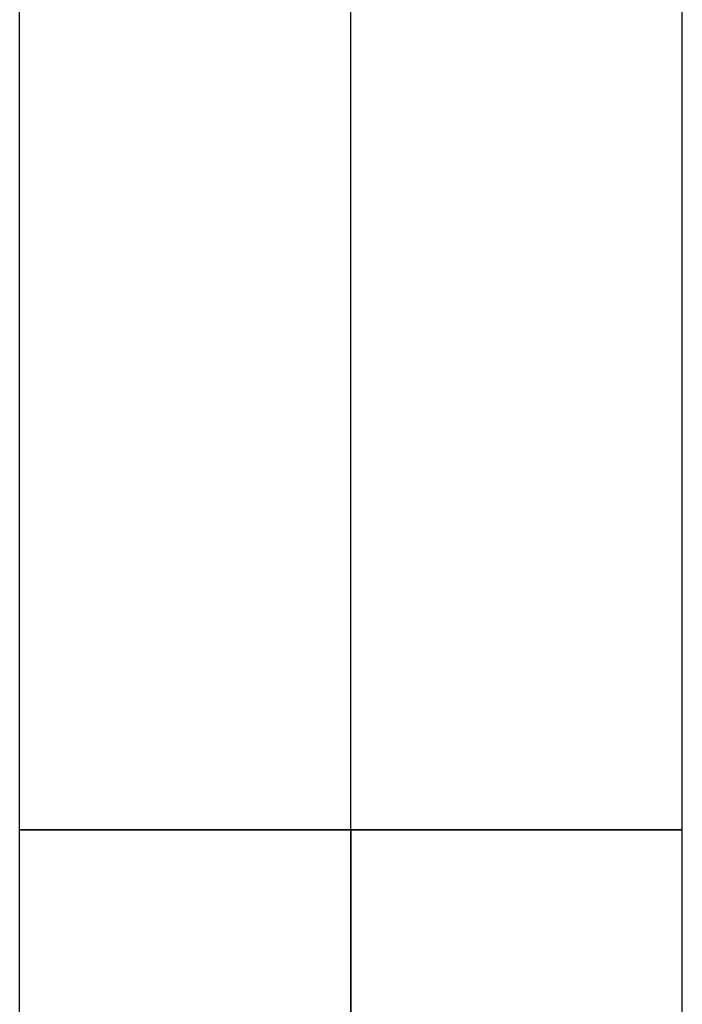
# Model space of a CAD drawing. Header units: millimetres. Extents: x 5411 to 5849, y 1719 to 2519.
# Tile 243 of 256: x 5808 to 5816, y 1757 to 1769. Entities that reach past the tile are written whole.
import ezdxf

# ---------------------------------------------------------------- set-up
doc = ezdxf.new("R2010")
doc.units = ezdxf.units.MM
doc.layers.add('Layer 01', color=7, linetype='Continuous', true_color=0x000000)

# ---------------------------------------------------------------- blocks, each defined once
blk = doc.blocks.new('Hanger v2')
at = {"layer": 'Layer 01', "color": 253, "true_color": 0xa0a0a0}
for p, q in [((-360, 4), (360, 4)), ((-360, 0, -4), (360, 0, -4)), ((-360, 0, 4), (360, 0, 4)), ((-360, -4), (360, -4))]:
    blk.add_line(p, q, dxfattribs=at)
at = {"layer": 'Layer 01', "color": 253, "true_color": 0xa0a0a0, "extrusion": (0, -1, 0)}
for centre, radius in [((-360, 10, -4), 10), ((-360, 10), 14), ((-360, 10, 4), 10)]:
    blk.add_arc(centre, radius, 180, 270, dxfattribs=at)
at = {"layer": 'Layer 01', "color": 253, "true_color": 0xa0a0a0, "extrusion": (1, 0, 0)}
for start, end in [(270, 90), (90, 180), (180, 270)]:
    blk.add_arc((0, 0, -360), 4, start, end, dxfattribs=at)
at = {"layer": 'Layer 01', "color": 253, "true_color": 0xa0a0a0, "extrusion": (0, 1, 0)}
blk.add_arc((360, 10), 6, 270, 0, dxfattribs=at)
blk = doc.blocks.new('40X80 v5')
at = {"layer": 'Layer 01'}
blk.add_blockref('Hanger v2', (4369, 1480, -40), dxfattribs=at)

msp = doc.modelspace()

# ---------------------------------------------------------------- block references
at = {"layer": 'Layer 01', "rotation": 89.99999999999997}
msp.add_blockref('40X80 v5', (7292.274, -2250, 1120), dxfattribs=at)

doc.saveas('drawing.dxf')
